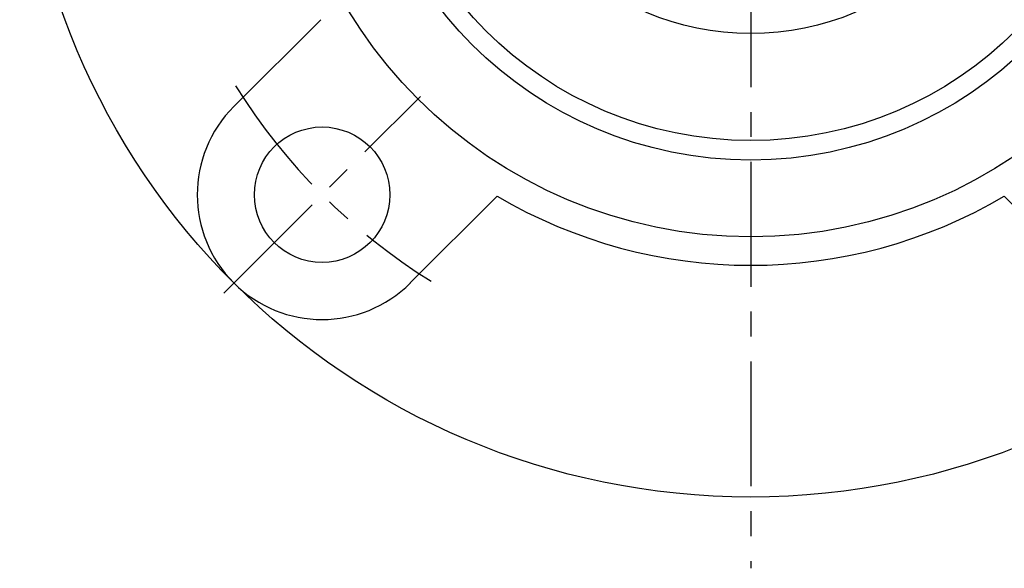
# Model space of a CAD drawing. Extents: x -112 to 255, y -112 to 256.
# Tile 1 of 10: x -102 to 36, y -112 to -36. Entities that reach past the tile are written whole.
import ezdxf

# ---------------------------------------------------------------- set-up
doc = ezdxf.new("R2010")
doc.units = 0
doc.header["$LTSCALE"] = 14
doc.linetypes.add('CENTER', pattern=[2, 1.25, -0.25, 0.25, -0.25])
doc.layers.get('0').update_dxf_attribs({"linetype": 'CONTINUOUS'})
doc.layers.add('CENTER', color=1, linetype='CENTER')

msp = doc.modelspace()

# ---------------------------------------------------------------- linework, layer by layer
for p, q in [((-72.48, -47.73), (-60.3, -35.55)), ((-47.73, -72.48), (-35.55, -60.3)), ((47.73, -72.48), (35.55, -60.3))]:
    msp.add_line(p, q)
for centre, radius in [((0, 0), 102.5), ((0, 0), 66), ((0, 0), 55.24), ((0, 0), 52.5), ((0, 0), 37.5), ((-60.1, -60.1), 9.5)]:
    msp.add_circle(centre, radius)
for centre, radius, start, end in [((-60.1, -60.1), 17.5, 135, 315), ((0, 0), 70, 239.4775, 300.5225)]:
    msp.add_arc(centre, radius, start, end)
at = {"layer": 'CENTER'}
for p, q in [((0, 112.5), (0, -112.5)), ((-73.89, -73.89), (-46.32, -46.32))]:
    msp.add_line(p, q, dxfattribs=at)
msp.add_arc((0, 0), 85, 211.8267, 238.1733, dxfattribs=at)

doc.saveas('drawing.dxf')
